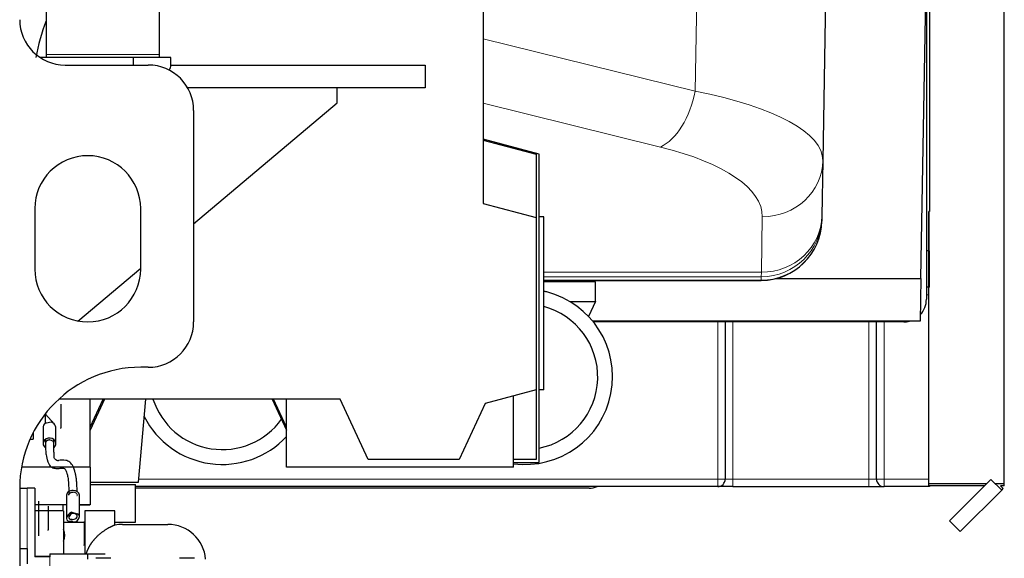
# Model space of a CAD drawing. Header units: inches. Extents: x 0 to 29700, y -16 to 21000.
# Tile 242 of 256: x 15691 to 16342, y 8975 to 9332. Entities that reach past the tile are written whole.
import ezdxf

# ---------------------------------------------------------------- set-up
doc = ezdxf.new("R2010")
doc.units = ezdxf.units.IN
doc.layers.add('1', color=7, linetype='Continuous', true_color=0xffffff)
doc.layers.add('254', color=7, linetype='Continuous', true_color=0xffffff)

msp = doc.modelspace()

# ---------------------------------------------------------------- linework, layer by layer
at = {"layer": '1', "color": 2, "linetype": 'Continuous', "lineweight": 25}
for p, q in [((16342.127, 9024.678), (16342.127, 9959.797)), ((16227.62, 9553.747), (16222.116, 9238.425)), ((16287.003, 9160.417), (16293.869, 9553.747)), ((16292.618, 9482.071), (16292.618, 9204.747)), ((16290.618, 9367.486), (16290.618, 9146.747)), ((15997.618, 9356.747), (15997.618, 9210.125)), ((16034.618, 9242.747), (15997.618, 9252.661)), ((15997.618, 9252.125), (16032.618, 9242.747)), ((16032.618, 9242.747), (16032.618, 9200.747)), ((16034.618, 9038.747), (16034.618, 9242.747)), ((16222.116, 9238.425), (16221.475, 9201.714)), ((15997.618, 9210.125), (16032.618, 9200.747)), ((16032.618, 9200.747), (16032.618, 9086.747)), ((16037.618, 9201.393), (16034.618, 9201.393)), ((16037.618, 9086.747), (16037.618, 9201.393)), ((16221.461, 9200.89), (16221.42, 9198.54)), ((16221.475, 9201.714), (16221.461, 9200.89)), ((16292.118, 9204.747), (16292.118, 9178.747)), ((16292.618, 9204.747), (16292.118, 9204.747)), ((16292.127, 9024.678), (16292.127, 9204.762)), ((16221.42, 9198.54), (16221.419, 9198.521)), ((16292.118, 9178.747), (16290.614, 9178.747)), ((16292.618, 9178.747), (16292.118, 9178.747)), ((16292.618, 9154.747), (16292.618, 9178.747)), ((16191.116, 9160.417), (16287.003, 9160.417)), ((16287.003, 9160.416), (16286.511, 9132.247)), ((16037.612, 9159.226), (16181.425, 9159.226)), ((16071.868, 9158.247), (16037.617, 9158.247)), ((16071.868, 9145.247), (16071.868, 9158.247)), ((16181.425, 9159.226), (16181.426, 9159.292)), ((16292.618, 9154.747), (16290.606, 9154.747)), ((16054.848, 9145.247), (16071.868, 9145.247)), ((16071.868, 9145.247), (16067.238, 9135.32)), ((16286.511, 9132.247), (16069.945, 9132.247)), ((16275.618, 9131.747), (16070.352, 9131.747)), ((16157.618, 9131.746), (16157.618, 9027.747)), ((16257.618, 9027.747), (16257.618, 9131.746)), ((16032.618, 9086.747), (15998.848, 9077.699)), ((16017.618, 9035.747), (16017.618, 9082.728)), ((16032.618, 9086.747), (16032.618, 9040.747)), ((16037.618, 9086.747), (16034.618, 9086.747)), ((15902.965, 9080.747), (15717.09, 9080.747)), ((15747.203, 9080.747), (15737.618, 9060.192)), ((15737.618, 9062.192), (15746.27, 9080.747)), ((15737.618, 9035.747), (15737.618, 9080.747)), ((15769.618, 9025.747), (15774.429, 9080.747)), ((15858.033, 9080.747), (15867.618, 9060.192)), ((15867.618, 9062.192), (15858.965, 9080.747)), ((15867.618, 9035.747), (15867.618, 9080.747)), ((15921.618, 9040.747), (15902.965, 9080.747)), ((15998.848, 9077.699), (15981.618, 9040.747)), ((15981.618, 9040.747), (15921.618, 9040.747)), ((16032.618, 9040.747), (16017.617, 9040.747)), ((16017.617, 9038.747), (16034.618, 9038.747)), ((15737.618, 9035.747), (15692.35, 9035.747)), ((15737.618, 9035.747), (15737.618, 9010.747)), ((16017.618, 9035.747), (15867.618, 9035.747)), ((15737.617, 9025.747), (15769.618, 9025.747)), ((15737.618, 9024.247), (15767.618, 9024.247)), ((15767.618, 8999.247), (15767.618, 9024.247)), ((16292.127, 9023.273), (16292.127, 9024.678)), ((16330.425, 9024.678), (16292.127, 9024.678)), ((16329.02, 9023.273), (16292.127, 9023.273)), ((16292.618, 9023.273), (16292.618, 9022.747)), ((16305.788, 9000.041), (16333.321, 9027.574)), ((16340.392, 9020.503), (16333.321, 9027.574)), ((16342.127, 9024.678), (16336.216, 9024.678)), ((16341.395, 9021.506), (16339.627, 9023.273)), ((16342.127, 9023.273), (16339.627, 9023.273)), ((16342.127, 9023.273), (16342.127, 9024.678)), ((16067.618, 9021.747), (15767.621, 9021.747)), ((16152.618, 9022.747), (15767.623, 9022.747)), ((16162.618, 9022.747), (16152.618, 9022.747)), ((16162.618, 9022.747), (16252.618, 9022.747)), ((16252.618, 9022.747), (16262.618, 9022.747)), ((16292.618, 9022.747), (16262.618, 9022.747)), ((16312.859, 8992.97), (16340.392, 9020.503)), ((16340.392, 9020.503), (16341.395, 9021.506)), ((15722.116, 9010.747), (15701.116, 9010.747)), ((15719.768, 9006.749), (15719.768, 9010.734)), ((15737.618, 9010.747), (15730.617, 9010.747)), ((15720.117, 8999.247), (15734.116, 8999.247)), ((15754.115, 8999.247), (15767.618, 8999.247)), ((16312.859, 8992.97), (16305.788, 9000.041))]:
    msp.add_line(p, q, dxfattribs=at)
at = {"layer": '1', "color": 110, "linetype": 'Continuous', "lineweight": 13}
for p, q in [((16137.646, 9284.527), (16142.345, 9553.747)), ((15997.62, 9319.168), (16137.646, 9284.527)), ((15997.616, 9276.446), (16114.707, 9247.479)), ((16182.122, 9201.377), (16181.481, 9164.666)), ((16037.613, 9164.666), (16181.481, 9164.666)), ((16037.617, 9161.642), (16181.467, 9161.642)), ((16181.426, 9159.292), (16181.467, 9161.642)), ((16181.467, 9161.642), (16181.481, 9164.666)), ((16037.611, 9159.292), (16181.426, 9159.292)), ((16292.127, 9149.747), (16290.617, 9149.747)), ((16152.618, 9027.747), (16152.618, 9131.746)), ((16162.618, 9131.746), (16162.618, 9027.747)), ((16252.618, 9027.747), (16252.618, 9131.746)), ((16262.618, 9131.746), (16262.618, 9027.747)), ((15769.799, 9027.747), (16152.618, 9027.747)), ((16152.618, 9022.747), (16152.618, 9027.747)), ((16152.618, 9027.747), (16157.618, 9027.747)), ((16157.618, 9027.747), (16162.618, 9027.747)), ((16162.618, 9027.747), (16252.618, 9027.747)), ((16162.618, 9027.747), (16162.618, 9022.747)), ((16252.618, 9022.747), (16252.618, 9027.747)), ((16252.618, 9027.747), (16257.618, 9027.747)), ((16257.618, 9027.747), (16262.618, 9027.747)), ((16262.618, 9022.747), (16262.618, 9027.747)), ((16262.618, 9027.747), (16292.127, 9027.747))]:
    msp.add_line(p, q, dxfattribs=at)
at = {"layer": '1', "color": 2, "linetype": 'Continuous', "lineweight": 25}
for centre, radius, start, end in [((15820.118, 9286.593), 120, 158.305313, 170.330156), ((16025.118, 9095.447), 58, 262.565509, 75.551134), ((16025.118, 9095.447), 58, 75.551134, 77.559259), ((16275.618, 9146.747), 15, 316.98925, 0), ((16025.118, 9095.447), 48.177, 281.37375, 74.95875), ((16275.618, 9146.747), 15, 270, 284.835112), ((15825.118, 9095.447), 48.177, 197.769375, 324.36), ((15825.118, 9095.447), 58, 206.951134, 317.116759), ((16152.618, 9027.747), 5, 270, 0), ((16262.618, 9027.747), 5, 180, 270), ((16067.618, 9036.747), 15, 270, 291.03947)]:
    msp.add_arc(centre, radius, start, end, dxfattribs=at)
at = {"layer": '1', "color": 110, "linetype": 'Continuous', "lineweight": 13}
for centre, major_axis, ratio, start_param, end_param in [((16114.707, 9285.225), (-9.606, -38.829), 0.5650199, 0.4126971, 1.6918699), ((16022.097, 9239.114), (-200.021, 0.452), 0.2796199, 3.1373432, 4.0971333), ((16022.097, 9201.368), (160.027, 0.405), 0.3517474, 6.276156, 7.2359461), ((16182.122, 9239.123), (-39.994, 0.698), 0.943642, 1.5872662, 3.1415927), ((16181.467, 9201.588), (-39.994, 0.698), 0.9986327, 1.5882258, 3.1415927), ((16181.481, 9202.412), (-39.994, 0.698), 0.943642, 1.5872662, 3.1415927)]:
    msp.add_ellipse(centre, major_axis=major_axis, ratio=ratio, start_param=start_param, end_param=end_param, dxfattribs=at)
at = {"layer": '1', "color": 2, "linetype": 'Continuous', "lineweight": 25}
for centre, major_axis, ratio, start_param, end_param in [((16181.425, 9199.219), (39.994, -0.698), 0.9998475, 4.7298396, 6.2831853), ((16181.426, 9199.238), (-39.994, 0.698), 0.9986327, 1.5882258, 3.1415927)]:
    msp.add_ellipse(centre, major_axis=major_axis, ratio=ratio, start_param=start_param, end_param=end_param, dxfattribs=at)
at = {"layer": '254', "color": 2, "linetype": 'Continuous', "lineweight": 25}
for p, q in [((15708.618, 9359.749), (15708.618, 9308.749)), ((15783.618, 9308.749), (15783.618, 9359.749)), ((15766.118, 9306.749), (15704.536, 9306.749)), ((15708.618, 9308.749), (15708.618, 9306.749)), ((15791.118, 9306.749), (15766.118, 9306.749)), ((15766.118, 9306.749), (15766.118, 9301.749)), ((15783.618, 9306.749), (15783.618, 9308.749)), ((15791.118, 9301.749), (15791.118, 9306.749)), ((15721.118, 9301.749), (15776.118, 9301.749)), ((15791.119, 9301.749), (15959.118, 9301.749)), ((15959.118, 9301.749), (15959.118, 9286.749)), ((15959.118, 9286.749), (15802.1, 9286.749)), ((15901.118, 9286.749), (15802.101, 9286.749)), ((15901.118, 9276.749), (15901.118, 9286.749)), ((15806.118, 9196.749), (15901.118, 9276.749)), ((15806.118, 9271.749), (15806.118, 9131.749)), ((15701.118, 9206.749), (15701.118, 9166.749)), ((15771.118, 9166.749), (15771.118, 9206.749)), ((15729.649, 9132.354), (15771.119, 9167.277)), ((15730.618, 9132.184), (15730.618, 9133.17)), ((15776.118, 9101.749), (15771.118, 9101.749)), ((15718.318, 9077.249), (15718.318, 9075.409)), ((15718.318, 9075.409), (15718.318, 9067.909)), ((15708.118, 9064.616), (15708.118, 9070.61)), ((15708.118, 9070.61), (15713.802, 9064.288)), ((15706.618, 9062.238), (15706.618, 9051.249)), ((15718.318, 9067.909), (15718.318, 9061.749)), ((15700.118, 9058.613), (15700.118, 9054.249)), ((15715.118, 9051.249), (15715.118, 9061.249)), ((15718.318, 9061.249), (15718.318, 9061.749)), ((15698.017, 9054.249), (15700.118, 9054.249)), ((15708.118, 9054.056), (15708.118, 9050.454)), ((15713.618, 9050.454), (15713.618, 9054.055)), ((15691.117, 9021.749), (15696.118, 9021.749)), ((15691.118, 9021.749), (15691.118, 8462.922)), ((15701.118, 9021.749), (15696.118, 9021.749)), ((15701.118, 9021.749), (15701.118, 8976.249)), ((15722.118, 9017.205), (15722.118, 9001.664)), ((15730.618, 9003.063), (15730.618, 9017.205)), ((15730.618, 9017.205), (15730.618, 9017.205)), ((15703.618, 9013.249), (15703.618, 8990.249)), ((15722.116, 9010.729), (15713.974, 9010.747)), ((15737.411, 9010.696), (15737.411, 9010.747)), ((15720.118, 9006.749), (15701.118, 9006.749)), ((15710.018, 9009.749), (15710.018, 9007.909)), ((15710.018, 9009.749), (15710.018, 9007.909)), ((15710.018, 9007.909), (15710.018, 9000.409)), ((15720.118, 9006.749), (15720.118, 8986.003)), ((15723.618, 9004.562), (15723.618, 9002.27)), ((15729.118, 9003.063), (15729.118, 9004.756)), ((15734.118, 9006.749), (15734.118, 8978.25)), ((15754.118, 9006.749), (15734.118, 9006.749)), ((15754.118, 8997.244), (15754.118, 9006.749)), ((15710.018, 9000.409), (15710.018, 8994.249)), ((15733.818, 8999.749), (15733.818, 8997.909)), ((15733.818, 8997.909), (15733.818, 8990.409)), ((15759.118, 8997.749), (15789.118, 8997.749)), ((15710.018, 8993.749), (15710.018, 8994.249)), ((15720.118, 8986.003), (15720.118, 8978.249)), ((15733.818, 8990.409), (15733.818, 8984.249)), ((15733.818, 8983.749), (15733.818, 8984.249)), ((15691.117, 8981.749), (15696.118, 8981.749)), ((15696.118, 8981.749), (15696.118, 8971.749)), ((15711.118, 8978.249), (15711.118, 8976.249)), ((15711.118, 8978.249), (15736.118, 8978.249)), ((15736.118, 8974.749), (15736.118, 8978.249)), ((15736.118, 8978.249), (15747.618, 8978.249)), ((15701.118, 8976.749), (15711.118, 8976.749)), ((15711.118, 8976.249), (15701.118, 8976.249)), ((15741.45, 8975.749), (15751.349, 8975.749)), ((15796.886, 8975.749), (15806.785, 8975.749))]:
    msp.add_line(p, q, dxfattribs=at)
at = {"layer": '254', "color": 110, "linetype": 'Continuous', "lineweight": 13}
for p, q in [((15708.618, 9308.749), (15760.482, 9308.749)), ((15760.482, 9308.749), (15783.618, 9308.749)), ((15696.118, 9021.749), (15696.118, 8981.749)), ((15711.118, 8976.249), (15711.118, 8930.581))]:
    msp.add_line(p, q, dxfattribs=at)
at = {"layer": '254', "color": 2, "linetype": 'Continuous', "lineweight": 25}
for centre, radius, start, end in [((15721.118, 9331.749), 30, 180, 270), ((15776.118, 9271.749), 30, 0, 90), ((15786.118, 9301.749), 5, 318.280782, 0.000001), ((15736.118, 9206.749), 35, 0, 180), ((15736.118, 9166.749), 35, 180, 0), ((15776.118, 9131.749), 30, 270, 0), ((15771.118, 9021.749), 80, 90, 180), ((15759.118, 8972.749), 25, 90, 101.539475), ((15789.118, 8972.749), 25, 4.588566, 90), ((15711.208, 8990.569), 9.7, 336.710125, 23.285698)]:
    msp.add_arc(centre, radius, start, end, dxfattribs=at)
for centre, major_axis, ratio, start_param, end_param in [((15710.868, 9061.024), (-3.75, 2.804), 0.7135565, 5.446763, 6.7733822), ((15710.868, 9059.367), (1.247, 5.931), 0.685076, 5.8188662, 6.8251533), ((15710.868, 9062.463), (-3.75, 2.804), 0.7135565, 3.6317896, 4.4404758), ((15710.868, 9051.249), (-4.25, 0), 0.8660254, 2.3078925, 6.2831853), ((15710.868, 9051.249), (-4.25, 0), 0.8660254, 0, 0.8835729), ((15726.368, 9017.205), (4.25, 0), 0.7071068, 1.5707963, 3.1416908), ((15726.368, 9017.205), (4.25, 0), 0.7071068, 0, 1.5707963), ((15724.411, 9010.725), (13, -0.028), 0.0000311, 5.2101597, 6.283259), ((15726.368, 9003.382), (3.984, 2.656), 0.5570539, 1.459396, 4.1126346), ((15726.368, 9003.382), (2.578, 1.719), 0.5570539, 1.5061839, 4.0658467), ((15726.368, 9003.063), (2.75, 0), 0.7071068, 4.421424, 7.8539816), ((15726.368, 9003.063), (2.75, 0), 0.7071068, 1.5707963, 1.8617613), ((15726.368, 9001.346), (3.984, 2.656), 0.5570539, 5.1189217, 6.7362942), ((15726.368, 9005.724), (-1.5, 6.236), 0.6376494, 2.5367582, 3.5430454)]:
    msp.add_ellipse(centre, major_axis=major_axis, ratio=ratio, start_param=start_param, end_param=end_param, dxfattribs=at)
for points, knots in [([(15708.118, 9051.249), (15708.021, 9049.671), (15708.214, 9046.883), (15708.475, 9043.899), (15708.955, 9042.161), (15709.153, 9041.355), (15709.355, 9040.564), (15709.631, 9039.628), (15710.003, 9038.65), (15710.936, 9036.513), (15712.793, 9035.266), (15715.457, 9034.588), (15717.968, 9034.938), (15719.819, 9035.014), (15720.489, 9034.919), (15721.376, 9034.344), (15722.287, 9031.95), (15722.688, 9030.479), (15722.972, 9029.053), (15723.203, 9027.088), (15723.43, 9024.352), (15723.586, 9020.9), (15723.632, 9018.506), (15723.618, 9017.23)], [0, 0, 0, 0, 0.0789457, 0.1211449, 0.1288903, 0.1360988, 0.142955, 0.1494586, 0.1612279, 0.1716272, 0.2419534, 0.3527706, 0.5038061, 0.6361742, 0.7361824, 0.8294241, 0.8559173, 0.8690746, 0.8821006, 0.8973927, 0.9191952, 0.9518793, 1, 1, 1, 1]), ([(15713.835, 9041.97), (15713.835, 9041.97), (15713.835, 9041.97), (15713.836, 9041.97), (15713.838, 9041.973), (15713.84, 9041.99), (15713.842, 9042.034), (15713.849, 9042.183), (15713.88, 9042.506), (15713.906, 9043.055), (15713.886, 9044.594), (15713.632, 9047.63), (15713.61, 9050.029), (15713.618, 9051.249)], [0, 0, 0, 0, 0.0000837, 0.0001716, 0.0003786, 0.0010487, 0.0040314, 0.0099972, 0.0336699, 0.0739019, 0.1292201, 0.3877372, 1, 1, 1, 1]), ([(15729.136, 9019.278), (15729.119, 9020.834), (15729.002, 9023.375), (15728.745, 9026.619), (15728.506, 9028.49), (15728.307, 9029.774), (15728.093, 9030.965), (15727.807, 9032.356), (15727.296, 9034.32), (15726.187, 9036.982), (15724.032, 9039.388), (15720.582, 9040.607), (15717.739, 9040.153), (15716.558, 9039.933), (15716.083, 9039.86), (15715.301, 9040.193), (15714.646, 9040.829), (15714.113, 9041.422), (15713.832, 9041.864), (15713.785, 9041.956), (15713.786, 9041.99), (15713.788, 9041.995), (15713.79, 9041.997), (15713.79, 9041.997)], [0, 0, 0, 0, 0.0633954, 0.0950397, 0.1088544, 0.1219533, 0.1346895, 0.1471228, 0.1715313, 0.2215641, 0.3302359, 0.4697874, 0.7680529, 0.8260515, 0.8953327, 0.9510368, 0.9773249, 0.9959315, 0.9983845, 0.9997036, 0.9998727, 0.9999982, 1, 1, 1, 1]), ([(15725.34, 9005.883), (15725.35, 9005.879), (15725.369, 9005.873), (15725.399, 9005.864), (15725.428, 9005.855), (15725.458, 9005.845), (15725.487, 9005.836), (15725.517, 9005.827), (15725.546, 9005.817), (15725.576, 9005.808), (15725.605, 9005.799), (15725.635, 9005.79), (15725.664, 9005.78), (15725.694, 9005.771), (15725.723, 9005.762), (15725.753, 9005.753), (15725.782, 9005.744), (15725.812, 9005.734), (15725.841, 9005.725), (15725.871, 9005.716), (15725.9, 9005.707), (15725.929, 9005.698), (15725.959, 9005.688), (15725.988, 9005.679), (15726.017, 9005.67), (15726.047, 9005.661), (15726.076, 9005.652), (15726.105, 9005.643), (15726.135, 9005.634), (15726.164, 9005.625), (15726.193, 9005.616), (15726.222, 9005.607), (15726.251, 9005.598), (15726.28, 9005.589), (15726.31, 9005.58), (15726.339, 9005.571), (15726.358, 9005.565), (15726.368, 9005.562)], [0, 0, 0, 0, 0.0306933, 0.0612539, 0.0916824, 0.1219795, 0.1521459, 0.1821822, 0.2120892, 0.2418674, 0.2715176, 0.3010405, 0.3304368, 0.3597073, 0.3888526, 0.4178736, 0.4467709, 0.4755453, 0.5041976, 0.5327286, 0.5611391, 0.5894298, 0.6176016, 0.6456553, 0.6735917, 0.7014118, 0.7291162, 0.756706, 0.7841819, 0.8115448, 0.8387958, 0.8659356, 0.8929651, 0.9198854, 0.9466973, 0.9734019, 1, 1, 1, 1]), ([(15726.368, 9005.562), (15726.377, 9005.559), (15726.396, 9005.553), (15726.424, 9005.545), (15726.453, 9005.536), (15726.481, 9005.527), (15726.51, 9005.518), (15726.538, 9005.51), (15726.566, 9005.501), (15726.595, 9005.492), (15726.623, 9005.484), (15726.651, 9005.475), (15726.68, 9005.467), (15726.708, 9005.458), (15726.736, 9005.449), (15726.764, 9005.441), (15726.792, 9005.432), (15726.82, 9005.424), (15726.848, 9005.415), (15726.877, 9005.407), (15726.905, 9005.398), (15726.932, 9005.39), (15726.96, 9005.382), (15726.988, 9005.373), (15727.016, 9005.365), (15727.044, 9005.356), (15727.072, 9005.348), (15727.099, 9005.34), (15727.127, 9005.331), (15727.155, 9005.323), (15727.182, 9005.315), (15727.21, 9005.306), (15727.237, 9005.298), (15727.264, 9005.29), (15727.292, 9005.282), (15727.319, 9005.274), (15727.346, 9005.266), (15727.374, 9005.257), (15727.401, 9005.249), (15727.428, 9005.241), (15727.455, 9005.233), (15727.482, 9005.225), (15727.509, 9005.217), (15727.535, 9005.209), (15727.562, 9005.201), (15727.589, 9005.193), (15727.615, 9005.185), (15727.642, 9005.178), (15727.668, 9005.17), (15727.695, 9005.162), (15727.721, 9005.154), (15727.748, 9005.146), (15727.774, 9005.139), (15727.8, 9005.131), (15727.826, 9005.123), (15727.852, 9005.116), (15727.878, 9005.108), (15727.904, 9005.101), (15727.929, 9005.093), (15727.963, 9005.083), (15728.006, 9005.071), (15728.056, 9005.056), (15728.107, 9005.041), (15728.157, 9005.027), (15728.207, 9005.013), (15728.256, 9004.998), (15728.305, 9004.984), (15728.354, 9004.97), (15728.403, 9004.956), (15728.451, 9004.942), (15728.5, 9004.929), (15728.547, 9004.915), (15728.595, 9004.902), (15728.642, 9004.888), (15728.689, 9004.875), (15728.735, 9004.862), (15728.781, 9004.849), (15728.827, 9004.836), (15728.872, 9004.824), (15728.917, 9004.811), (15728.962, 9004.799), (15729.006, 9004.786), (15729.049, 9004.774), (15729.093, 9004.762), (15729.135, 9004.751), (15729.178, 9004.739), (15729.22, 9004.728), (15729.261, 9004.716), (15729.288, 9004.709), (15729.302, 9004.705)], [0, 0, 0, 0, 0.0092933, 0.0185579, 0.0277942, 0.0370025, 0.0461831, 0.0553365, 0.0644629, 0.0735627, 0.0826363, 0.0916841, 0.1007063, 0.1097033, 0.1186756, 0.1276235, 0.1365474, 0.1454476, 0.1543245, 0.1631786, 0.1720101, 0.1808196, 0.1896073, 0.1983737, 0.2071192, 0.2158442, 0.224549, 0.2332342, 0.2419, 0.250547, 0.2591754, 0.2677859, 0.2763787, 0.2849542, 0.293513, 0.3020555, 0.310582, 0.319093, 0.327589, 0.3360704, 0.3445376, 0.352991, 0.3614312, 0.3698585, 0.3782734, 0.3866764, 0.3950679, 0.4034483, 0.4118182, 0.420178, 0.428528, 0.4368689, 0.4452011, 0.453525, 0.461841, 0.4701497, 0.4784516, 0.486747, 0.4950365, 0.5033206, 0.5197676, 0.5362316, 0.5527162, 0.5692251, 0.5857618, 0.6023301, 0.6189335, 0.6355757, 0.6522601, 0.6689902, 0.6857697, 0.7026019, 0.7194903, 0.7364383, 0.7534492, 0.7705264, 0.7876731, 0.8048927, 0.8221883, 0.8395631, 0.8570202, 0.8745627, 0.8921936, 0.9099159, 0.9277326, 0.9456465, 0.9636605, 0.9817774, 1, 1, 1, 1]), ([(15754.118, 8997.244), (15754.115, 8997.243), (15754.113, 8997.243), (15754.112, 8997.242), (15754.11, 8997.242), (15754.108, 8997.241), (15754.106, 8997.241), (15754.103, 8997.24), (15754.1, 8997.239), (15754.097, 8997.238), (15754.094, 8997.237), (15754.091, 8997.236), (15754.087, 8997.235), (15754.083, 8997.234), (15754.079, 8997.233), (15754.075, 8997.231), (15754.07, 8997.23), (15754.066, 8997.229), (15754.061, 8997.227), (15754.056, 8997.226), (15754.05, 8997.224), (15754.044, 8997.222), (15754.039, 8997.22), (15754.033, 8997.219), (15754.026, 8997.217), (15754.02, 8997.215), (15754.013, 8997.213), (15754.006, 8997.21), (15753.999, 8997.208), (15753.992, 8997.206), (15753.984, 8997.204), (15753.976, 8997.201), (15753.969, 8997.199), (15753.96, 8997.196), (15753.952, 8997.193), (15753.944, 8997.191), (15753.935, 8997.188), (15753.926, 8997.185), (15753.917, 8997.182), (15753.907, 8997.179), (15753.898, 8997.176), (15753.888, 8997.173), (15753.878, 8997.17), (15753.868, 8997.167), (15753.858, 8997.163), (15753.847, 8997.16), (15753.837, 8997.156), (15753.826, 8997.153), (15753.815, 8997.149), (15753.803, 8997.146), (15753.792, 8997.142), (15753.78, 8997.138), (15753.769, 8997.134), (15753.757, 8997.13), (15753.745, 8997.126), (15753.732, 8997.122), (15753.72, 8997.118), (15753.707, 8997.114), (15753.694, 8997.109), (15753.681, 8997.105), (15753.668, 8997.1), (15753.655, 8997.096), (15753.641, 8997.091), (15753.627, 8997.087), (15753.614, 8997.082), (15753.6, 8997.077), (15753.585, 8997.072), (15753.571, 8997.067), (15753.557, 8997.062), (15753.542, 8997.057), (15753.527, 8997.052), (15753.512, 8997.047), (15753.497, 8997.042), (15753.482, 8997.036), (15753.466, 8997.031), (15753.45, 8997.025), (15753.435, 8997.02), (15753.419, 8997.014), (15753.403, 8997.008), (15753.386, 8997.003), (15753.37, 8996.997), (15753.354, 8996.991), (15753.337, 8996.985), (15753.32, 8996.979), (15753.303, 8996.973), (15753.286, 8996.966), (15753.269, 8996.96), (15753.251, 8996.954), (15753.234, 8996.947), (15753.216, 8996.941), (15753.199, 8996.934), (15753.181, 8996.928), (15753.163, 8996.921), (15753.144, 8996.914), (15753.126, 8996.907), (15753.108, 8996.9), (15753.089, 8996.893), (15753.07, 8996.886), (15753.051, 8996.879), (15753.033, 8996.872), (15753.013, 8996.865), (15752.994, 8996.858), (15752.975, 8996.85), (15752.853, 8996.804), (15752.616, 8996.71), (15752.233, 8996.55), (15751.818, 8996.368), (15751.374, 8996.164), (15750.906, 8995.938), (15750.416, 8995.689), (15749.914, 8995.422), (15749.402, 8995.135), (15748.88, 8994.831), (15748.341, 8994.502), (15747.787, 8994.15), (15747.219, 8993.775), (15746.641, 8993.375), (15746.081, 8992.972), (15745.54, 8992.567), (15745.019, 8992.161), (15744.49, 8991.734), (15743.954, 8991.285), (15743.414, 8990.815), (15742.872, 8990.322), (15742.419, 8989.895), (15742.055, 8989.54), (15741.777, 8989.263), (15741.498, 8988.978), (15741.218, 8988.685), (15740.939, 8988.385), (15740.659, 8988.076), (15740.379, 8987.761), (15740.1, 8987.437), (15739.823, 8987.106), (15739.546, 8986.768), (15739.271, 8986.421), (15738.999, 8986.067), (15738.729, 8985.706), (15738.462, 8985.337), (15738.199, 8984.96), (15737.939, 8984.575), (15737.684, 8984.183), (15737.434, 8983.783), (15737.188, 8983.376), (15736.949, 8982.961), (15736.78, 8982.654), (15736.675, 8982.459), (15736.632, 8982.378), (15736.589, 8982.297), (15736.546, 8982.215), (15736.503, 8982.132), (15736.46, 8982.048), (15736.418, 8981.964), (15736.375, 8981.88), (15736.333, 8981.794), (15736.29, 8981.708), (15736.248, 8981.622), (15736.206, 8981.534), (15736.164, 8981.447), (15736.122, 8981.358), (15736.08, 8981.269), (15736.039, 8981.179), (15735.997, 8981.089), (15735.956, 8980.997), (15735.915, 8980.906), (15735.874, 8980.813), (15735.834, 8980.72), (15735.793, 8980.627), (15735.753, 8980.532), (15735.713, 8980.437), (15735.673, 8980.342), (15735.634, 8980.246), (15735.595, 8980.149), (15735.556, 8980.051), (15735.517, 8979.953), (15735.479, 8979.854), (15735.44, 8979.755), (15735.403, 8979.655), (15735.365, 8979.554), (15735.328, 8979.453), (15735.291, 8979.351), (15735.255, 8979.248), (15735.219, 8979.145), (15735.183, 8979.041), (15735.148, 8978.937), (15735.113, 8978.832), (15735.087, 8978.754), (15735.074, 8978.711), (15735.071, 8978.704)], [0, 0, 0, 0, 0.0085982, 0.010026, 0.0114518, 0.0128756, 0.0142973, 0.015717, 0.0171346, 0.0185502, 0.0199637, 0.0213752, 0.0227847, 0.0241922, 0.0255976, 0.027001, 0.0284024, 0.0298018, 0.0311992, 0.0325946, 0.0339879, 0.0353793, 0.0367687, 0.038156, 0.0395414, 0.0409248, 0.0423062, 0.0436857, 0.0450631, 0.0464386, 0.0478121, 0.0491836, 0.0505532, 0.0519208, 0.0532865, 0.0546502, 0.0560119, 0.0573717, 0.0587296, 0.0600855, 0.0614395, 0.0627915, 0.0641416, 0.0654898, 0.0668361, 0.0681804, 0.0695229, 0.0708634, 0.072202, 0.0735387, 0.0748735, 0.0762064, 0.0775374, 0.0788666, 0.0801938, 0.0815192, 0.0828426, 0.0841642, 0.085484, 0.0868018, 0.0881178, 0.089432, 0.0907443, 0.0920547, 0.0933633, 0.09467, 0.0959749, 0.097278, 0.0985792, 0.0998786, 0.1011762, 0.102472, 0.1037659, 0.105058, 0.1063484, 0.1076369, 0.1089236, 0.1102085, 0.1114916, 0.112773, 0.1140525, 0.1153303, 0.1166063, 0.1178805, 0.119153, 0.1204237, 0.1216926, 0.1229598, 0.1242253, 0.125489, 0.1267509, 0.1280111, 0.1292696, 0.1305263, 0.1317814, 0.1330347, 0.1342863, 0.1355361, 0.1367843, 0.1380308, 0.1392756, 0.1405186, 0.14176, 0.1429998, 0.1637378, 0.1843331, 0.2048093, 0.2251906, 0.2455013, 0.2657663, 0.2860104, 0.3054563, 0.3252005, 0.3452624, 0.3656605, 0.3864124, 0.4075347, 0.4290435, 0.4479276, 0.4673129, 0.487208, 0.5076207, 0.5285585, 0.5500283, 0.5720362, 0.5834451, 0.5950709, 0.6069142, 0.6189761, 0.6312573, 0.6437584, 0.6564803, 0.6694235, 0.6825887, 0.6959764, 0.7095874, 0.723422, 0.7374809, 0.7517645, 0.7662732, 0.7810076, 0.795968, 0.8111549, 0.8265686, 0.8422096, 0.8580781, 0.8610834, 0.8641104, 0.8671593, 0.8702299, 0.8733224, 0.8764366, 0.8795727, 0.8827306, 0.8859102, 0.8891117, 0.892335, 0.8955801, 0.8988471, 0.9021358, 0.9054464, 0.9087788, 0.912133, 0.9155091, 0.9189069, 0.9223266, 0.9257682, 0.9292315, 0.9327167, 0.9362238, 0.9397526, 0.9433033, 0.9468759, 0.9504703, 0.9540865, 0.9577246, 0.9613845, 0.9650663, 0.9687699, 0.9724953, 0.9762427, 0.9800118, 0.9838028, 0.9876157, 0.9914504, 0.995307, 0.9991855, 1, 1, 1, 1])]:
    msp.add_open_spline(points, degree=3, knots=knots, dxfattribs=at)
for points in [[(15710.868, 9053.631), (15708.118, 9053.631), (15708.118, 9051.249)], [(15723.618, 9017.205), (15723.618, 9019.15), (15726.368, 9019.15)]]:
    msp.add_rational_spline(points, [1, 0.707106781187, 1], degree=2, dxfattribs=at)
at = {"layer": '254', "color": 110, "linetype": 'Continuous', "lineweight": 13}
msp.add_rational_spline([(15713.618, 9051.249), (15713.618, 9053.631), (15710.868, 9053.631)], [1, 0.707106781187, 1], degree=2, dxfattribs=at)
msp.add_rational_spline([(15726.368, 9019.15), (15729.118, 9019.15), (15729.118, 9017.205), (15729.118, 9016.918), (15729, 9016.643)], [1, 0.707106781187, 1, 0.942410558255, 0.907467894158], degree=2, knots=[0, 0, 0, 0.8356853, 0.8356853, 1, 1, 1], dxfattribs=at)

doc.saveas('drawing.dxf')
